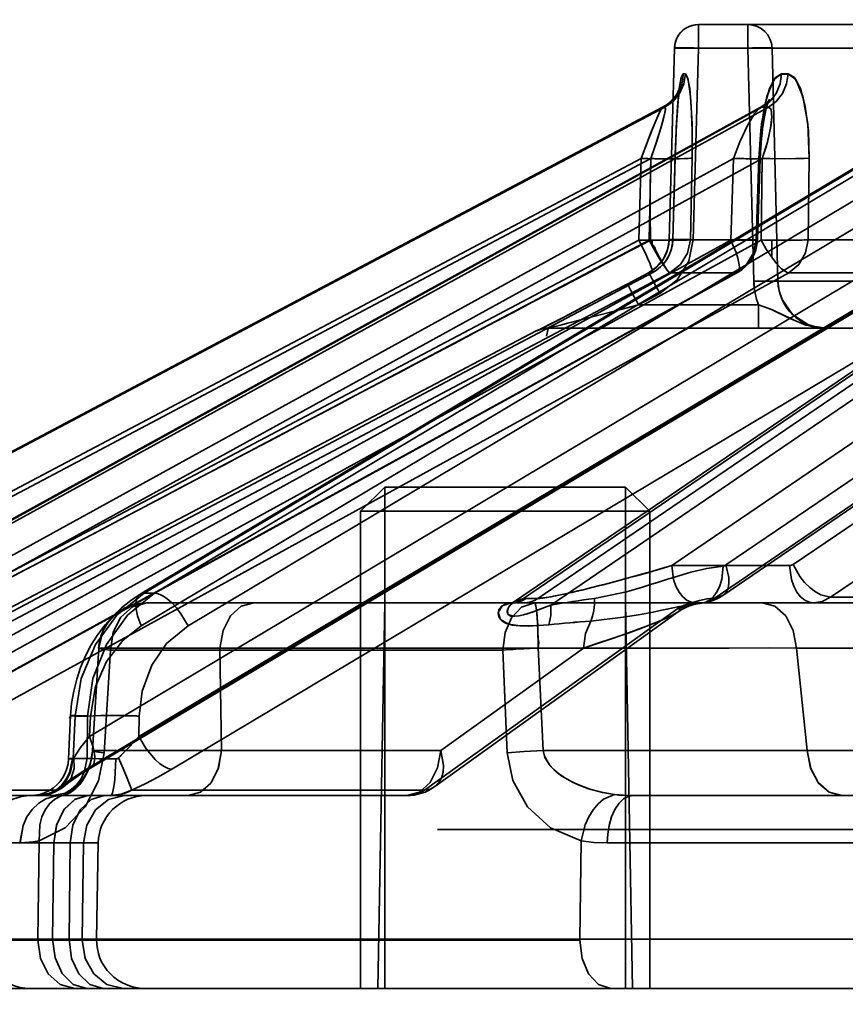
# Model space of a CAD drawing. Header units: millimetres. Extents: x -148444 to 51443, y -4810 to 453290.
# Tile 79 of 256: x 17136 to 17153, y 10617 to 10638. Entities that reach past the tile are written whole.
import ezdxf

# ---------------------------------------------------------------- set-up
doc = ezdxf.new("R2010")
doc.units = ezdxf.units.MM
doc.header["$XCLIPFRAME"] = 2
for name, color, linetype in [('AHU03-3-68634OBJ', 8, 'Continuous'), ('EC-MTR_250-0_7OBJ', 8, 'Continuous'), ('HEX_HEAD_SCR_M6X16OBJ', 8, 'Continuous')]:
    doc.layers.add(name, color=color, linetype=linetype)
picture_1 = doc.add_image_def('image1.bmp', size_in_pixel=(951, 911))

msp = doc.modelspace()

# ---------------------------------------------------------------- linework, layer by layer
at = {"layer": 'AHU03-3-68634OBJ', "color": 8, "linetype": 'Continuous', "lineweight": 35, "ltscale": 100}
msp.add_line((17338.242, 10617.827), (17070.242, 10617.827), dxfattribs=at)
at = {"layer": 'EC-MTR_250-0_7OBJ', "color": 8, "linetype": 'Continuous', "lineweight": 35, "ltscale": 100}
for p, q in [((17150.272, 10637.34), (17150.272, 10637.827)), ((17202.09, 10637.827), (17150.272, 10637.827)), ((17151.298, 10637.34), (17151.298, 10637.827)), ((17149.772, 10637.341), (17149.663, 10633.364)), ((17149.663, 10633.364), (17149.772, 10637.34)), ((17202.11, 10637.34), (17149.772, 10637.34)), ((17150.163, 10633.364), (17150.272, 10637.34)), ((17151.42, 10632.501), (17151.298, 10637.34)), ((17151.919, 10632.501), (17151.798, 10637.34)), ((17151.798, 10637.34), (17151.919, 10632.501)), ((17149.852, 10636.446), (17149.832, 10636.407)), ((17149.867, 10636.478), (17149.852, 10636.445)), ((17149.86, 10636.349), (17149.865, 10636.388)), ((17149.865, 10636.388), (17149.869, 10636.424)), ((17149.877, 10636.505), (17149.867, 10636.478)), ((17149.869, 10636.423), (17149.874, 10636.455)), ((17149.874, 10636.455), (17149.878, 10636.483)), ((17149.883, 10636.522), (17149.877, 10636.504)), ((17149.639, 10636.186), (17149.585, 10636.148)), ((17149.838, 10636.11), (17149.843, 10636.164)), ((17149.847, 10636.214), (17149.851, 10636.262)), ((17149.851, 10636.262), (17149.856, 10636.308)), ((17151.729, 10636.255), (17151.712, 10636.233)), ((17130.454, 10626.027), (17149.53, 10636.115)), ((17149.526, 10636.114), (17130.454, 10626.027)), ((17130.503, 10626.028), (17149.575, 10636.115)), ((17151.552, 10636.105), (17133.219, 10626.021)), ((17133.248, 10626.028), (17151.587, 10636.115)), ((17133.382, 10626.028), (17151.721, 10636.115)), ((17155.569, 10636.083), (17138.685, 10626.007)), ((17138.766, 10626.028), (17155.668, 10636.115)), ((17138.984, 10626.028), (17155.886, 10636.115)), ((17161.418, 10636.044), (17146.434, 10625.842)), ((17146.638, 10625.917), (17161.615, 10636.115)), ((17146.934, 10625.919), (17161.908, 10636.115)), ((17149.822, 10635.873), (17149.83, 10635.996)), ((17149.807, 10635.601), (17149.814, 10635.741)), ((17149.81, 10635.672), (17149.818, 10635.808)), ((17149.814, 10635.741), (17149.822, 10635.873)), ((17149.818, 10635.808), (17149.826, 10635.936)), ((17149.8, 10635.453), (17149.807, 10635.601)), ((17151.579, 10635.472), (17151.59, 10635.569)), ((17149.794, 10635.299), (17149.8, 10635.453)), ((17151.562, 10635.267), (17151.57, 10635.372)), ((17149.738, 10633.362), (17149.789, 10635.138)), ((17149.789, 10635.138), (17149.794, 10635.299)), ((17130.735, 10625.348), (17149.08, 10635.05)), ((17130.937, 10625.348), (17149.282, 10635.05)), ((17133.358, 10625.348), (17150.998, 10635.05)), ((17133.956, 10625.348), (17151.596, 10635.05)), ((17138.705, 10625.348), (17154.962, 10635.05)), ((17139.676, 10625.348), (17155.933, 10635.05)), ((17147.208, 10625.782), (17160.819, 10635.05)), ((17149.08, 10635.05), (17149.032, 10633.357)), ((17149.245, 10633.357), (17149.282, 10635.05)), ((17149.715, 10626.599), (17162.127, 10635.05)), ((17149.785, 10635.057), (17149.737, 10633.364)), ((17150.138, 10635.057), (17150.102, 10633.364)), ((17150.102, 10633.364), (17150.138, 10635.057)), ((17150.998, 10635.05), (17150.94, 10633.357)), ((17151.524, 10635.057), (17151.467, 10633.364)), ((17151.493, 10633.358), (17151.551, 10635.05)), ((17151.596, 10635.05), (17151.572, 10633.357)), ((17152.571, 10635.057), (17152.547, 10633.364)), ((17152.547, 10633.364), (17152.571, 10635.057)), ((17129.546, 10623.056), (17149.032, 10633.357)), ((17129.76, 10623.056), (17149.245, 10633.357)), ((17132.204, 10623.056), (17150.94, 10633.357)), ((17132.835, 10623.056), (17151.572, 10633.357)), ((17137.629, 10623.056), (17154.897, 10633.357)), ((17138.655, 10623.056), (17155.923, 10633.357)), ((17149.309, 10633.355), (17149.309, 10633.238)), ((17149.663, 10633.364), (17149.655, 10633.271)), ((17149.737, 10633.364), (17149.664, 10633.364)), ((17151.467, 10633.364), (17150.102, 10633.364)), ((17150.842, 10626.614), (17160.75, 10633.357)), ((17151.79, 10632.998), (17151.79, 10633.353)), ((17152.235, 10626.622), (17162.131, 10633.357)), ((17155.225, 10633.364), (17152.547, 10633.364)), ((17149.636, 10633.18), (17149.606, 10633.089)), ((17149.655, 10633.272), (17149.636, 10633.179)), ((17149.516, 10632.924), (17149.456, 10632.849)), ((17149.566, 10633.005), (17149.515, 10632.924)), ((17129.68, 10622.299), (17149.313, 10632.678)), ((17129.825, 10622.376), (17149.311, 10632.677)), ((17130.193, 10622.376), (17149.678, 10632.677)), ((17132.317, 10622.376), (17151.054, 10632.677)), ((17132.343, 10622.383), (17151.079, 10632.684)), ((17133.407, 10622.376), (17152.143, 10632.677)), ((17137.572, 10622.376), (17154.841, 10632.677)), ((17137.649, 10622.397), (17154.917, 10632.698)), ((17139.343, 10622.376), (17156.609, 10632.677)), ((17149.235, 10632.677), (17148.712, 10632.402)), ((17149.235, 10632.677), (17148.791, 10632.443)), ((17149.235, 10632.677), (17148.791, 10632.443)), ((17149.316, 10632.726), (17149.235, 10632.677)), ((17149.311, 10632.677), (17149.235, 10632.677)), ((17149.39, 10632.784), (17149.314, 10632.725)), ((17149.457, 10632.85), (17149.388, 10632.783)), ((17151.054, 10632.677), (17149.678, 10632.677)), ((17150.618, 10625.934), (17160.527, 10632.677)), ((17150.773, 10625.981), (17160.681, 10632.723)), ((17154.841, 10632.677), (17152.143, 10632.677)), ((17153.012, 10625.942), (17162.906, 10632.677)), ((17156.8, 10632.501), (17151.919, 10632.501)), ((17148.455, 10632.267), (17148.253, 10632.162)), ((17148.712, 10632.402), (17148.455, 10632.267)), ((17148.49, 10632.286), (17148.455, 10632.267)), ((17148.097, 10632.08), (17147.95, 10632.003)), ((17148.253, 10632.162), (17148.097, 10632.08)), ((17149.023, 10632.014), (17149.468, 10632.248)), ((17149.468, 10632.248), (17149.467, 10632.247)), ((17147.709, 10631.878), (17147.586, 10631.814)), ((17147.839, 10631.946), (17147.709, 10631.878)), ((17147.95, 10632.003), (17147.839, 10631.946)), ((17147.866, 10631.96), (17147.839, 10631.946)), ((17151.514, 10632.014), (17149.023, 10632.014)), ((17151.514, 10632.014), (17151.514, 10631.527)), ((17147.305, 10631.669), (17147.084, 10631.555)), ((17147.586, 10631.814), (17147.286, 10631.659)), ((17146.904, 10631.47), (17128.802, 10621.942)), ((17146.904, 10631.47), (17146.913, 10631.47)), ((17146.942, 10631.484), (17146.941, 10631.483)), ((17146.964, 10631.495), (17146.952, 10631.489)), ((17146.999, 10631.512), (17146.964, 10631.495)), ((17147.099, 10631.563), (17146.999, 10631.512)), ((17147.136, 10631.527), (17151.514, 10631.527)), ((17151.514, 10631.527), (17152.919, 10631.527)), ((17152.919, 10631.527), (17202.255, 10631.527)), ((17152.162, 10626.599), (17149.715, 10626.599)), ((17138.685, 10626.007), (17138.487, 10625.877)), ((17138.984, 10626.028), (17138.766, 10626.028)), ((17159.769, 10625.942), (17153.012, 10625.942)), ((17146.409, 10625.827), (17138.818, 10625.827)), ((17143.759, 10625.827), (17143.619, 10617.827)), ((17146.402, 10625.826), (17146.405, 10625.827)), ((17146.409, 10625.829), (17146.404, 10625.827)), ((17146.646, 10625.827), (17146.409, 10625.827)), ((17146.434, 10625.842), (17146.419, 10625.833)), ((17156.675, 10625.827), (17146.646, 10625.827)), ((17146.697, 10625.919), (17146.934, 10625.919)), ((17148.759, 10625.827), (17148.898, 10617.827)), ((17149.925, 10625.688), (17150.006, 10625.731)), ((17144.584, 10621.942), (17149.84, 10625.712)), ((17144.798, 10622.015), (17149.85, 10625.64)), ((17149.851, 10625.64), (17149.926, 10625.689)), ((17137.823, 10624.891), (17137.691, 10622.759)), ((17137.696, 10622.763), (17137.823, 10624.891)), ((17137.936, 10622.717), (17138.066, 10624.845)), ((17146.208, 10624.845), (17138.066, 10624.845)), ((17147.882, 10624.889), (17140.339, 10624.89)), ((17140.339, 10624.89), (17140.374, 10622.765)), ((17140.374, 10622.765), (17140.339, 10624.89)), ((17147.882, 10624.89), (17144.921, 10622.765)), ((17146.3, 10622.717), (17146.208, 10624.845)), ((17147.05, 10622.763), (17146.946, 10624.891)), ((17159.848, 10624.889), (17152.306, 10624.89)), ((17152.306, 10624.89), (17152.528, 10622.765)), ((17152.528, 10622.765), (17152.306, 10624.89)), ((17137.197, 10622.59), (17137.239, 10623.487)), ((17137.292, 10622.599), (17137.333, 10623.478)), ((17137.592, 10623.478), (17137.333, 10623.478)), ((17137.58, 10622.599), (17137.592, 10623.478)), ((17137.629, 10623.056), (17137.649, 10623.478)), ((17138.655, 10623.056), (17138.661, 10623.478)), ((17144.921, 10622.765), (17140.374, 10622.765)), ((17157.075, 10622.765), (17152.528, 10622.765)), ((17137.58, 10622.599), (17137.292, 10622.599)), ((17136.946, 10621.942), (17132.547, 10621.942)), ((17144.584, 10621.942), (17138.505, 10621.942)), ((17137.599, 10621.827), (17128.854, 10621.827)), ((17137.939, 10621.827), (17137.599, 10621.827)), ((17144.215, 10621.827), (17137.939, 10621.827)), ((17148.91, 10621.827), (17153.887, 10621.827)), ((17271.375, 10621.127), (17144.855, 10621.127)), ((17137.813, 10620.845), (17127.851, 10620.845)), ((17136.892, 10620.844), (17135.422, 10620.845)), ((17136.559, 10618.845), (17136.586, 10620.889)), ((17136.892, 10620.845), (17136.867, 10618.845)), ((17137.207, 10618.845), (17137.232, 10620.845)), ((17137.481, 10618.845), (17137.51, 10620.845)), ((17137.778, 10618.845), (17137.813, 10620.845)), ((17147.81, 10618.845), (17147.833, 10620.889)), ((17148.378, 10620.845), (17195.399, 10620.845)), ((17147.81, 10618.845), (17127.896, 10618.845)), ((17147.81, 10618.827), (17127.896, 10618.827)), ((17157.37, 10618.845), (17147.81, 10618.845)), ((17128.836, 10617.827), (17153.911, 10617.827))]:
    msp.add_line(p, q, dxfattribs=at)
at = {"layer": 'EC-MTR_250-0_7OBJ', "color": 8, "linetype": 'Continuous', "lineweight": 35, "ltscale": 100, "flags": 128}
for points in [[(17150.133, 10637.807), (17150.067, 10637.783), (17150.005, 10637.75), (17149.949, 10637.709), (17149.899, 10637.66), (17149.856, 10637.605), (17149.821, 10637.544), (17149.795, 10637.479), (17149.779, 10637.411), (17149.772, 10637.341)], [(17150.272, 10637.827), (17150.201, 10637.822), (17150.133, 10637.807)], [(17149.772, 10637.34), (17149.789, 10637.344), (17149.804, 10637.344), (17149.825, 10637.345), (17149.849, 10637.346), (17149.911, 10637.346), (17149.988, 10637.346), (17150.076, 10637.344), (17150.172, 10637.343), (17150.272, 10637.34)], [(17150.272, 10637.34), (17150.172, 10637.343), (17150.076, 10637.344), (17149.988, 10637.346), (17149.911, 10637.346), (17149.849, 10637.346), (17149.825, 10637.345), (17149.804, 10637.344), (17149.789, 10637.344), (17149.778, 10637.343)], [(17151.298, 10637.34), (17151.393, 10637.342), (17151.485, 10637.344), (17151.569, 10637.345), (17151.644, 10637.345), (17151.706, 10637.345), (17151.732, 10637.344), (17151.754, 10637.344), (17151.771, 10637.343), (17151.785, 10637.342), (17151.798, 10637.34)], [(17149.575, 10636.115), (17149.744, 10636.234), (17149.88, 10636.4), (17149.968, 10636.597), (17150, 10636.802)], [(17149.785, 10635.057), (17149.807, 10635.637), (17149.836, 10636.127), (17149.873, 10636.5), (17149.913, 10636.727), (17149.955, 10636.802)], [(17149.955, 10636.802), (17149.903, 10636.686), (17149.854, 10636.332), (17149.813, 10635.768), (17149.785, 10635.057)], [(17150, 10636.802), (17149.989, 10636.802), (17149.955, 10636.802)], [(17150, 10636.802), (17150.057, 10636.686), (17150.107, 10636.332), (17150.137, 10635.768), (17150.138, 10635.057)], [(17150.138, 10635.057), (17150.14, 10635.637), (17150.122, 10636.127), (17150.089, 10636.5), (17150.046, 10636.727), (17150, 10636.802)], [(17151.524, 10635.057), (17151.565, 10635.637), (17151.641, 10636.127), (17151.746, 10636.5), (17151.868, 10636.727), (17151.997, 10636.802)], [(17151.997, 10636.802), (17151.837, 10636.686), (17151.691, 10636.332), (17151.581, 10635.768), (17151.524, 10635.057)], [(17151.587, 10636.115), (17151.75, 10636.234), (17151.881, 10636.4), (17151.966, 10636.597), (17151.997, 10636.802)], [(17151.721, 10636.115), (17151.883, 10636.234), (17152.014, 10636.4), (17152.098, 10636.597), (17152.129, 10636.802)], [(17152.129, 10636.802), (17152.293, 10636.686), (17152.44, 10636.332), (17152.54, 10635.768), (17152.571, 10635.057)], [(17152.571, 10635.057), (17152.552, 10635.637), (17152.487, 10636.127), (17152.386, 10636.5), (17152.262, 10636.727), (17152.129, 10636.802)], [(17149.832, 10636.407), (17149.805, 10636.363), (17149.772, 10636.318), (17149.733, 10636.272), (17149.688, 10636.228), (17149.639, 10636.186), (17149.585, 10636.148), (17149.526, 10636.114)], [(17149.856, 10636.307), (17149.86, 10636.35), (17149.865, 10636.388)], [(17149.878, 10636.482), (17149.881, 10636.505), (17149.884, 10636.522), (17149.887, 10636.533), (17149.883, 10636.522)], [(17149.843, 10636.163), (17149.847, 10636.215), (17149.851, 10636.262)], [(17151.652, 10636.173), (17151.607, 10636.139), (17151.552, 10636.104)], [(17151.67, 10636.048), (17151.685, 10636.106), (17151.699, 10636.157), (17151.712, 10636.2), (17151.724, 10636.234), (17151.734, 10636.257), (17151.74, 10636.272), (17151.729, 10636.255), (17151.712, 10636.233), (17151.686, 10636.205), (17151.652, 10636.173), (17151.607, 10636.139)], [(17149.526, 10636.114), (17149.466, 10636.016), (17149.364, 10635.784), (17149.231, 10635.449), (17149.08, 10635.05)], [(17149.526, 10636.114), (17149.488, 10636.058), (17149.455, 10635.993), (17149.369, 10635.796), (17149.292, 10635.605), (17149.19, 10635.343), (17149.08, 10635.05)], [(17149.282, 10635.05), (17149.375, 10635.314), (17149.451, 10635.546), (17149.512, 10635.747), (17149.554, 10635.908), (17149.577, 10636.019), (17149.585, 10636.079), (17149.575, 10636.115)], [(17149.282, 10635.05), (17149.4, 10635.385), (17149.492, 10635.679), (17149.555, 10635.913), (17149.583, 10636.063), (17149.575, 10636.115)], [(17149.53, 10636.115), (17149.541, 10636.115), (17149.575, 10636.115)], [(17149.53, 10636.115), (17149.541, 10636.115), (17149.576, 10636.115)], [(17149.826, 10635.936), (17149.834, 10636.054), (17149.838, 10636.11)], [(17149.83, 10635.997), (17149.834, 10636.055), (17149.838, 10636.111)], [(17150.998, 10635.05), (17151.131, 10635.391), (17151.289, 10635.734), (17151.442, 10635.992), (17151.552, 10636.105)], [(17151.552, 10636.105), (17151.562, 10636.109), (17151.587, 10636.115)], [(17151.552, 10636.104), (17151.565, 10636.11), (17151.576, 10636.114), (17151.587, 10636.115)], [(17151.596, 10635.05), (17151.68, 10635.314), (17151.739, 10635.546), (17151.777, 10635.747), (17151.793, 10635.908), (17151.788, 10636.019), (17151.771, 10636.079), (17151.721, 10636.115)], [(17151.596, 10635.05), (17151.7, 10635.385), (17151.766, 10635.679), (17151.793, 10635.913), (17151.777, 10636.063), (17151.721, 10636.115)], [(17151.601, 10635.662), (17151.614, 10635.75), (17151.627, 10635.833), (17151.641, 10635.911), (17151.655, 10635.982), (17151.67, 10636.048), (17151.685, 10636.106)], [(17151.59, 10635.569), (17151.601, 10635.663), (17151.614, 10635.751)], [(17151.57, 10635.372), (17151.579, 10635.473), (17151.59, 10635.57)], [(17151.551, 10635.05), (17151.556, 10635.16), (17151.562, 10635.268)], [(17151.551, 10635.05), (17151.556, 10635.16), (17151.562, 10635.267)], [(17149.08, 10635.05), (17149.219, 10635.047), (17149.357, 10635.044), (17149.488, 10635.043), (17149.547, 10635.043), (17149.601, 10635.044), (17149.649, 10635.044), (17149.69, 10635.045), (17149.724, 10635.047), (17149.75, 10635.048), (17149.769, 10635.05), (17149.781, 10635.052), (17149.789, 10635.069), (17149.785, 10635.057), (17149.784, 10635.071)], [(17149.08, 10635.05), (17149.219, 10635.047), (17149.357, 10635.044), (17149.488, 10635.043), (17149.547, 10635.043), (17149.601, 10635.044), (17149.649, 10635.044), (17149.69, 10635.045), (17149.724, 10635.047), (17149.75, 10635.048), (17149.769, 10635.05), (17149.781, 10635.052), (17149.789, 10635.069), (17149.785, 10635.057), (17149.784, 10635.071)], [(17149.282, 10635.05), (17149.271, 10634.476), (17149.267, 10633.912), (17149.277, 10633.356)], [(17149.345, 10635.048), (17149.621, 10635.044), (17149.755, 10635.043), (17149.876, 10635.044), (17149.978, 10635.046), (17150.056, 10635.049), (17150.11, 10635.052), (17150.138, 10635.057)], [(17150.998, 10635.05), (17151.128, 10635.047), (17151.253, 10635.044), (17151.311, 10635.044), (17151.364, 10635.043), (17151.412, 10635.043), (17151.454, 10635.044), (17151.488, 10635.044), (17151.515, 10635.045), (17151.535, 10635.047), (17151.547, 10635.049), (17151.524, 10635.057)], [(17150.998, 10635.05), (17151.105, 10635.047), (17151.209, 10635.045), (17151.306, 10635.044), (17151.391, 10635.043), (17151.428, 10635.044), (17151.46, 10635.044), (17151.488, 10635.044), (17151.511, 10635.045), (17151.529, 10635.046), (17151.541, 10635.047), (17151.551, 10635.05)], [(17151.551, 10635.05), (17151.535, 10635.055), (17151.524, 10635.057)], [(17151.814, 10635.045), (17152.06, 10635.043), (17152.288, 10635.045), (17152.464, 10635.05), (17152.571, 10635.057)], [(17149.032, 10633.357), (17149.316, 10633.352), (17149.546, 10633.351), (17149.696, 10633.355), (17149.737, 10633.364)], [(17149.032, 10633.357), (17149.219, 10633.353), (17149.407, 10633.351), (17149.576, 10633.351), (17149.7, 10633.356), (17149.737, 10633.364)], [(17149.311, 10632.677), (17149.317, 10632.686), (17149.316, 10632.708), (17149.311, 10632.731), (17149.303, 10632.76), (17149.291, 10632.794), (17149.276, 10632.834), (17149.259, 10632.878), (17149.215, 10632.981), (17149.161, 10633.097), (17149.032, 10633.357)], [(17149.235, 10632.677), (17149.408, 10632.8), (17149.542, 10632.963), (17149.629, 10633.154), (17149.664, 10633.364)], [(17150.102, 10633.364), (17150.075, 10633.36), (17150.035, 10633.357), (17149.988, 10633.355), (17149.936, 10633.353), (17149.882, 10633.352), (17149.829, 10633.351), (17149.776, 10633.351), (17149.726, 10633.351), (17149.678, 10633.351), (17149.633, 10633.351), (17149.59, 10633.351), (17149.552, 10633.352), (17149.516, 10633.352), (17149.483, 10633.352), (17149.453, 10633.353), (17149.424, 10633.353), (17149.395, 10633.354), (17149.364, 10633.354), (17149.334, 10633.355), (17149.304, 10633.356), (17149.277, 10633.356)], [(17149.277, 10633.356), (17149.283, 10633.303), (17149.323, 10633.253), (17149.365, 10633.2), (17149.389, 10633.133), (17149.425, 10633.065), (17149.463, 10632.994), (17149.502, 10632.923), (17149.543, 10632.854), (17149.584, 10632.789), (17149.623, 10632.733), (17149.656, 10632.693), (17149.678, 10632.677)], [(17149.468, 10632.248), (17149.829, 10632.529), (17150.07, 10632.915), (17150.163, 10633.365)], [(17150.163, 10633.364), (17150.071, 10633.366), (17149.976, 10633.368), (17149.884, 10633.369), (17149.803, 10633.37), (17149.769, 10633.37), (17149.739, 10633.369), (17149.714, 10633.369), (17149.693, 10633.368), (17149.679, 10633.367), (17149.664, 10633.364)], [(17150.102, 10633.364), (17150.043, 10633.083), (17149.897, 10632.848), (17149.678, 10632.677)], [(17151.467, 10633.364), (17151.487, 10633.355), (17151.395, 10633.351), (17151.203, 10633.352), (17150.94, 10633.357)], [(17151.054, 10632.677), (17151.074, 10632.681), (17151.09, 10632.692), (17151.112, 10632.731), (17151.118, 10632.76), (17151.119, 10632.794), (17151.111, 10632.878), (17151.088, 10632.981), (17151.051, 10633.097), (17151.001, 10633.224), (17150.94, 10633.357)], [(17151.467, 10633.364), (17151.412, 10633.088), (17151.268, 10632.85), (17151.054, 10632.677)], [(17151.572, 10633.357), (17151.677, 10633.17), (17151.79, 10632.998)], [(17152.547, 10633.364), (17152.508, 10633.361), (17152.463, 10633.358), (17152.416, 10633.356), (17152.367, 10633.355), (17152.318, 10633.353), (17152.271, 10633.352), (17152.225, 10633.352), (17152.181, 10633.351), (17152.14, 10633.351), (17152.102, 10633.351), (17152.065, 10633.351), (17152.032, 10633.351), (17152.003, 10633.351), (17151.974, 10633.351), (17151.944, 10633.351), (17151.912, 10633.351), (17151.878, 10633.352), (17151.846, 10633.352), (17151.818, 10633.352), (17151.79, 10633.353)], [(17152.547, 10633.364), (17152.493, 10633.088), (17152.353, 10632.85), (17152.143, 10632.677)], [(17149.309, 10633.238), (17149.372, 10633.124), (17149.434, 10633.018), (17149.492, 10632.922), (17149.545, 10632.838), (17149.591, 10632.771), (17149.63, 10632.72), (17149.645, 10632.702), (17149.659, 10632.689), (17149.67, 10632.68)], [(17149.606, 10633.091), (17149.565, 10633.004), (17149.516, 10632.924)], [(17152.143, 10632.677), (17152.111, 10632.684), (17152.075, 10632.701), (17151.99, 10632.765), (17151.893, 10632.866), (17151.79, 10632.998)], [(17149.468, 10632.247), (17149.425, 10632.328), (17149.382, 10632.409), (17149.341, 10632.487), (17149.304, 10632.556), (17149.273, 10632.611), (17149.261, 10632.633), (17149.252, 10632.65), (17149.244, 10632.663), (17149.239, 10632.671), (17149.238, 10632.686)], [(17151.919, 10632.501), (17151.907, 10632.503), (17151.893, 10632.504), (17151.876, 10632.505), (17151.854, 10632.505), (17151.829, 10632.506), (17151.767, 10632.506), (17151.692, 10632.506), (17151.607, 10632.505), (17151.515, 10632.503), (17151.42, 10632.501)], [(17152.919, 10631.527), (17152.723, 10631.547), (17152.539, 10631.604), (17152.224, 10631.813), (17152.006, 10632.123), (17151.944, 10632.305), (17151.919, 10632.501)], [(17146.913, 10631.47), (17146.928, 10631.476), (17146.938, 10631.481), (17146.951, 10631.488), (17146.966, 10631.495), (17147.002, 10631.513), (17147.022, 10631.524), (17147.045, 10631.535), (17147.093, 10631.56), (17147.145, 10631.587), (17147.201, 10631.615), (17147.317, 10631.675), (17147.439, 10631.738), (17147.567, 10631.804), (17147.698, 10631.872), (17147.967, 10632.012), (17148.24, 10632.155), (17148.791, 10632.443)], [(17148.791, 10632.443), (17148.378, 10632.227), (17148.019, 10632.039), (17147.706, 10631.876), (17147.395, 10631.715), (17147.157, 10631.593), (17146.979, 10631.502), (17146.913, 10631.47)], [(17148.791, 10632.443), (17148.8, 10632.429), (17148.807, 10632.416), (17148.817, 10632.399), (17148.829, 10632.377), (17148.859, 10632.322), (17148.896, 10632.253), (17148.938, 10632.175), (17148.981, 10632.094), (17149.023, 10632.014)], [(17149.023, 10632.014), (17148.471, 10631.869), (17147.932, 10631.729), (17147.672, 10631.661), (17147.549, 10631.63), (17147.433, 10631.6), (17147.378, 10631.586), (17147.326, 10631.572), (17147.278, 10631.56), (17147.235, 10631.549), (17147.199, 10631.54), (17147.171, 10631.533), (17147.161, 10631.531), (17147.152, 10631.524), (17147.116, 10631.363)], [(17152.919, 10631.527), (17152.502, 10631.592), (17152.142, 10631.741), (17151.785, 10631.916), (17151.514, 10632.014)], [(17152.919, 10631.527), (17152.624, 10631.561), (17152.334, 10631.656), (17152.074, 10631.778), (17151.808, 10631.906), (17151.514, 10632.014)], [(17146.952, 10631.489), (17146.942, 10631.484)], [(17146.947, 10631.486), (17146.964, 10631.493), (17146.977, 10631.498), (17146.991, 10631.503), (17147.008, 10631.508), (17147.025, 10631.512), (17147.043, 10631.516), (17147.062, 10631.52), (17147.082, 10631.523), (17147.102, 10631.525), (17147.123, 10631.527), (17147.145, 10631.527)], [(17147.103, 10631.525), (17147.124, 10631.527), (17147.145, 10631.527)], [(17149.715, 10626.599), (17149.455, 10626.523), (17149.212, 10626.452), (17148.985, 10626.388), (17148.773, 10626.33), (17148.575, 10626.276), (17148.39, 10626.228), (17148.218, 10626.184), (17148.057, 10626.144), (17147.908, 10626.107), (17147.768, 10626.074), (17147.639, 10626.043), (17147.519, 10626.015), (17147.407, 10625.991), (17147.304, 10625.97), (17147.208, 10625.952), (17147.121, 10625.937), (17147.043, 10625.927), (17146.981, 10625.921), (17146.934, 10625.919)], [(17149.715, 10626.599), (17149.449, 10626.521), (17149.192, 10626.448), (17148.946, 10626.379), (17148.715, 10626.316), (17148.499, 10626.258), (17148.292, 10626.204), (17148.053, 10626.143), (17147.852, 10626.093), (17147.692, 10626.056), (17147.568, 10626.028), (17147.475, 10626.007), (17147.332, 10625.978), (17147.168, 10625.947), (17147.044, 10625.928), (17146.934, 10625.919)], [(17148.11, 10625.919), (17148.779, 10626.059), (17149.112, 10626.154), (17149.278, 10626.205), (17149.444, 10626.256), (17149.61, 10626.309), (17149.776, 10626.362), (17150.109, 10626.461), (17150.444, 10626.541), (17150.78, 10626.59)], [(17150.78, 10626.59), (17150.444, 10626.541), (17150.109, 10626.461), (17149.776, 10626.362), (17149.61, 10626.309), (17149.444, 10626.257), (17149.278, 10626.205), (17149.112, 10626.154), (17148.779, 10626.059), (17148.11, 10625.919)], [(17149.715, 10626.599), (17149.755, 10626.311), (17149.803, 10626.173), (17149.868, 10626.05), (17149.947, 10625.95), (17150.035, 10625.879), (17150.124, 10625.84), (17150.211, 10625.827)], [(17150.211, 10625.827), (17150.124, 10625.839), (17150.035, 10625.879), (17149.947, 10625.95), (17149.868, 10626.049), (17149.803, 10626.172), (17149.755, 10626.311), (17149.715, 10626.599)], [(17150.78, 10626.591), (17150.755, 10626.316), (17150.717, 10626.183), (17150.661, 10626.063), (17150.59, 10625.964), (17150.509, 10625.89), (17150.423, 10625.844), (17150.335, 10625.823)], [(17150.618, 10625.934), (17150.707, 10625.949), (17150.783, 10625.988), (17150.843, 10626.051), (17150.884, 10626.135), (17150.904, 10626.237), (17150.904, 10626.354), (17150.842, 10626.614)], [(17150.842, 10626.614), (17150.822, 10626.603), (17150.801, 10626.595), (17150.78, 10626.591)], [(17152.162, 10626.599), (17152.181, 10626.601), (17152.235, 10626.622)], [(17152.162, 10626.599), (17152.202, 10626.312), (17152.249, 10626.174), (17152.313, 10626.052), (17152.391, 10625.952), (17152.479, 10625.881), (17152.569, 10625.84), (17152.658, 10625.827)], [(17153.012, 10625.942), (17152.81, 10625.992), (17152.697, 10626.055), (17152.583, 10626.143), (17152.474, 10626.25), (17152.377, 10626.371), (17152.235, 10626.622)], [(17138.766, 10626.028), (17138.198, 10625.57), (17137.755, 10624.966), (17137.459, 10624.256), (17137.333, 10623.478)], [(17137.592, 10623.478), (17137.701, 10624.256), (17137.984, 10624.966), (17138.418, 10625.57), (17138.984, 10626.028)], [(17138.685, 10626.007), (17138.644, 10625.971), (17138.615, 10625.917), (17138.598, 10625.845), (17138.595, 10625.759), (17138.606, 10625.662), (17138.629, 10625.558), (17138.705, 10625.348)], [(17138.766, 10626.028), (17138.723, 10626.023), (17138.685, 10626.007)], [(17139.676, 10625.348), (17139.528, 10625.601), (17139.436, 10625.722), (17139.337, 10625.83), (17139.237, 10625.918), (17139.142, 10625.98), (17139.056, 10626.016), (17138.984, 10626.028)], [(17149.84, 10625.712), (17149.963, 10625.771), (17150.128, 10625.831), (17150.294, 10625.878), (17150.45, 10625.911), (17150.618, 10625.934)], [(17150.618, 10625.934), (17150.528, 10625.879), (17150.433, 10625.841), (17150.335, 10625.823)], [(17150.342, 10625.823), (17150.418, 10625.834), (17150.493, 10625.851), (17150.567, 10625.875), (17150.638, 10625.904), (17150.707, 10625.94), (17150.773, 10625.981)], [(17153.012, 10625.942), (17152.84, 10625.856), (17152.658, 10625.827)], [(17138.487, 10625.877), (17138.299, 10625.727), (17138.12, 10625.558), (17137.955, 10625.372), (17137.803, 10625.17), (17137.667, 10624.954), (17137.548, 10624.726), (17137.448, 10624.489), (17137.366, 10624.244), (17137.304, 10623.994)], [(17138.818, 10625.827), (17138.465, 10625.762), (17138.292, 10625.676), (17138.135, 10625.556), (17138.006, 10625.407), (17137.909, 10625.238), (17137.823, 10624.891)], [(17138.818, 10625.827), (17138.465, 10625.762), (17138.292, 10625.676), (17138.135, 10625.556), (17138.006, 10625.406), (17137.909, 10625.238), (17137.823, 10624.891)], [(17138.066, 10624.845), (17138.126, 10625.217), (17138.283, 10625.53), (17138.525, 10625.748), (17138.818, 10625.827)], [(17140.339, 10624.89), (17140.405, 10625.254), (17140.56, 10625.556), (17140.781, 10625.757), (17141.041, 10625.827)], [(17140.339, 10624.89), (17140.405, 10625.253), (17140.56, 10625.556), (17140.782, 10625.757), (17141.041, 10625.827)], [(17147.164, 10625.373), (17146.942, 10625.354), (17146.743, 10625.345), (17146.566, 10625.347), (17146.413, 10625.364), (17146.288, 10625.398), (17146.194, 10625.449), (17146.135, 10625.519), (17146.113, 10625.599), (17146.13, 10625.682), (17146.184, 10625.754), (17146.269, 10625.804), (17146.378, 10625.826)], [(17146.378, 10625.826), (17146.196, 10625.763), (17146.115, 10625.629), (17146.161, 10625.479), (17146.327, 10625.382), (17146.567, 10625.347), (17146.832, 10625.348), (17147.164, 10625.373)], [(17146.208, 10624.845), (17146.259, 10625.21), (17146.39, 10625.517), (17146.596, 10625.738), (17146.868, 10625.827)], [(17146.638, 10625.917), (17146.455, 10625.855), (17146.364, 10625.781), (17146.326, 10625.731), (17146.299, 10625.639), (17146.319, 10625.586), (17146.379, 10625.554), (17146.457, 10625.549), (17146.544, 10625.559), (17146.64, 10625.581), (17146.709, 10625.6), (17146.846, 10625.644), (17146.953, 10625.683), (17147.075, 10625.729), (17147.208, 10625.782)], [(17146.638, 10625.917), (17146.433, 10625.841), (17146.345, 10625.759), (17146.301, 10625.663), (17146.319, 10625.586), (17146.428, 10625.548), (17146.549, 10625.56), (17146.692, 10625.595), (17146.851, 10625.646), (17147.021, 10625.708), (17147.208, 10625.782)], [(17146.638, 10625.917), (17146.512, 10625.849), (17146.378, 10625.826)], [(17146.378, 10625.826), (17146.511, 10625.849), (17146.638, 10625.917)], [(17146.409, 10625.827), (17146.389, 10625.827), (17146.378, 10625.826)], [(17146.419, 10625.833), (17146.408, 10625.828)], [(17146.409, 10625.827), (17146.509, 10625.837), (17146.605, 10625.868), (17146.697, 10625.919)], [(17146.638, 10625.917), (17146.658, 10625.918), (17146.678, 10625.919), (17146.697, 10625.919)], [(17146.646, 10625.827), (17146.719, 10625.833), (17146.794, 10625.85), (17146.866, 10625.879), (17146.934, 10625.919)], [(17146.934, 10625.919), (17146.866, 10625.879), (17146.793, 10625.85), (17146.719, 10625.833), (17146.646, 10625.827)], [(17146.946, 10624.891), (17146.956, 10624.999), (17146.936, 10625.12), (17146.938, 10625.242), (17146.934, 10625.369), (17146.926, 10625.496), (17146.916, 10625.617), (17146.903, 10625.722), (17146.887, 10625.798), (17146.868, 10625.827)], [(17146.868, 10625.827), (17146.881, 10625.812), (17146.895, 10625.762), (17146.909, 10625.676), (17146.921, 10625.556), (17146.932, 10625.407), (17146.939, 10625.238), (17146.944, 10625.064), (17146.946, 10624.891)], [(17147.164, 10625.373), (17147.205, 10625.568), (17147.208, 10625.782)], [(17147.208, 10625.782), (17147.205, 10625.567), (17147.164, 10625.373)], [(17148.034, 10625.449), (17148.072, 10625.554), (17148.097, 10625.67), (17148.11, 10625.794), (17148.11, 10625.919)], [(17150.336, 10625.823), (17150.121, 10625.795), (17149.88, 10625.751), (17149.615, 10625.696), (17149.474, 10625.667), (17149.329, 10625.637), (17149.179, 10625.609), (17149.026, 10625.58), (17148.708, 10625.527), (17148.034, 10625.45)], [(17149.84, 10625.712), (17149.879, 10625.717), (17149.921, 10625.727), (17149.967, 10625.74), (17150.017, 10625.754), (17150.069, 10625.768), (17150.122, 10625.782), (17150.176, 10625.795), (17150.23, 10625.806), (17150.284, 10625.816), (17150.335, 10625.823)], [(17150.335, 10625.823), (17150.216, 10625.803), (17150.084, 10625.77), (17149.954, 10625.733), (17149.84, 10625.712)], [(17150.003, 10625.73), (17150.089, 10625.766), (17150.175, 10625.793), (17150.262, 10625.812)], [(17150.085, 10625.764), (17150.169, 10625.792), (17150.253, 10625.811)], [(17150.265, 10625.813), (17150.29, 10625.817), (17150.316, 10625.82), (17150.342, 10625.823)], [(17151.596, 10625.827), (17151.858, 10625.757), (17152.083, 10625.556), (17152.239, 10625.253), (17152.306, 10624.89)], [(17147.882, 10624.889), (17148.122, 10624.968), (17148.523, 10625.101), (17148.829, 10625.208), (17149.051, 10625.289), (17149.25, 10625.365), (17149.44, 10625.44), (17149.581, 10625.5), (17149.698, 10625.554), (17149.804, 10625.61), (17149.871, 10625.655), (17149.894, 10625.693), (17149.84, 10625.712)], [(17149.84, 10625.712), (17149.894, 10625.692), (17149.869, 10625.654), (17149.801, 10625.608), (17149.69, 10625.551), (17149.573, 10625.497), (17149.429, 10625.436), (17149.236, 10625.359), (17149.04, 10625.285), (17148.815, 10625.203), (17148.505, 10625.095), (17148.115, 10624.966), (17147.882, 10624.889)], [(17137.649, 10623.478), (17137.755, 10624.093), (17137.981, 10624.608), (17138.322, 10625.049), (17138.705, 10625.348)], [(17139.676, 10625.348), (17139.231, 10624.982), (17138.922, 10624.533), (17138.725, 10623.997), (17138.661, 10623.478)], [(17148.034, 10625.449), (17147.928, 10625.19), (17147.882, 10624.889)], [(17137.823, 10624.891), (17137.834, 10624.879), (17137.87, 10624.871), (17137.906, 10624.865), (17137.951, 10624.858), (17138.005, 10624.852), (17138.066, 10624.845)], [(17137.823, 10624.891), (17137.834, 10624.879), (17137.87, 10624.871), (17137.906, 10624.865), (17137.951, 10624.858), (17138.005, 10624.852), (17138.066, 10624.845)], [(17140.339, 10624.89), (17139.883, 10624.89), (17139.37, 10624.89), (17138.837, 10624.89), (17138.599, 10624.89), (17138.351, 10624.89), (17138.084, 10624.89), (17137.896, 10624.89), (17137.823, 10624.891)], [(17146.946, 10624.891), (17146.911, 10624.889), (17146.88, 10624.888), (17146.846, 10624.887), (17146.809, 10624.885), (17146.769, 10624.883), (17146.73, 10624.881), (17146.688, 10624.879), (17146.643, 10624.876), (17146.592, 10624.873), (17146.537, 10624.87), (17146.479, 10624.866), (17146.416, 10624.862), (17146.35, 10624.857), (17146.28, 10624.851), (17146.208, 10624.845)], [(17146.946, 10624.891), (17147.685, 10624.89), (17148.724, 10624.89), (17149.565, 10624.89), (17150.08, 10624.89), (17150.907, 10624.89), (17151.742, 10624.891), (17152.306, 10624.89)], [(17137.304, 10623.994), (17137.261, 10623.741), (17137.239, 10623.487)], [(17137.649, 10623.478), (17137.567, 10623.481), (17137.49, 10623.484), (17137.419, 10623.486), (17137.357, 10623.488), (17137.33, 10623.488), (17137.307, 10623.489), (17137.286, 10623.489), (17137.269, 10623.489), (17137.256, 10623.489), (17137.244, 10623.488), (17137.217, 10623.428)], [(17137.239, 10623.487), (17137.254, 10623.485), (17137.265, 10623.483), (17137.279, 10623.482), (17137.295, 10623.481), (17137.333, 10623.478)], [(17137.592, 10623.478), (17137.709, 10623.484), (17137.874, 10623.488), (17138.078, 10623.489), (17138.298, 10623.487)], [(17137.305, 10622.612), (17137.448, 10622.825), (17137.629, 10623.056)], [(17137.629, 10623.056), (17137.448, 10622.825), (17137.305, 10622.612)], [(17137.649, 10622.397), (17137.69, 10622.433), (17137.719, 10622.487), (17137.735, 10622.555), (17137.739, 10622.637), (17137.73, 10622.731), (17137.708, 10622.834), (17137.629, 10623.056)], [(17138.655, 10623.056), (17138.478, 10622.854), (17138.285, 10622.661)], [(17138.285, 10622.661), (17138.478, 10622.854), (17138.655, 10623.056)], [(17138.655, 10623.056), (17138.808, 10622.796), (17138.992, 10622.577), (17139.086, 10622.493), (17139.179, 10622.43), (17139.265, 10622.391), (17139.343, 10622.376)], [(17137.936, 10622.717), (17137.819, 10622.132), (17137.542, 10621.593), (17137.125, 10621.158), (17136.586, 10620.889)], [(17137.683, 10622.675), (17137.67, 10622.591), (17137.651, 10622.509), (17137.627, 10622.431), (17137.599, 10622.357), (17137.567, 10622.288), (17137.532, 10622.224), (17137.494, 10622.165), (17137.454, 10622.111), (17137.413, 10622.061), (17137.37, 10622.015), (17137.326, 10621.975), (17137.281, 10621.939), (17137.238, 10621.908), (17137.195, 10621.882), (17137.156, 10621.861), (17137.121, 10621.846), (17137.093, 10621.837)], [(17137.691, 10622.759), (17137.683, 10622.67), (17137.668, 10622.582), (17137.648, 10622.497), (17137.622, 10622.416), (17137.592, 10622.341), (17137.558, 10622.271), (17137.522, 10622.207), (17137.483, 10622.149), (17137.442, 10622.096), (17137.4, 10622.047), (17137.358, 10622.004), (17137.314, 10621.965), (17137.271, 10621.931), (17137.229, 10621.902), (17137.189, 10621.878), (17137.152, 10621.859), (17137.119, 10621.846)], [(17137.15, 10621.849), (17137.238, 10621.891), (17137.351, 10621.977), (17137.428, 10622.059), (17137.484, 10622.133), (17137.545, 10622.233), (17137.594, 10622.334), (17137.637, 10622.448), (17137.679, 10622.621), (17137.696, 10622.763)], [(17137.691, 10622.76), (17137.707, 10622.751), (17137.727, 10622.746), (17137.754, 10622.741), (17137.789, 10622.735), (17137.831, 10622.729), (17137.936, 10622.717)], [(17140.374, 10622.762), (17139.337, 10622.764), (17138.498, 10622.765), (17137.976, 10622.765), (17137.696, 10622.763)], [(17137.696, 10622.763), (17137.775, 10622.763), (17137.901, 10622.764), (17138.071, 10622.765), (17138.287, 10622.765), (17138.535, 10622.765), (17138.702, 10622.765), (17139.07, 10622.765), (17139.569, 10622.764), (17139.99, 10622.763), (17140.374, 10622.762)], [(17137.696, 10622.763), (17137.713, 10622.749), (17137.739, 10622.744), (17137.775, 10622.737), (17137.821, 10622.731), (17137.875, 10622.724), (17137.936, 10622.717)], [(17139.679, 10621.827), (17139.933, 10621.896), (17140.148, 10622.087), (17140.305, 10622.388), (17140.374, 10622.765)], [(17140.374, 10622.765), (17140.309, 10622.4), (17140.155, 10622.097), (17139.935, 10621.897), (17139.679, 10621.827)], [(17144.921, 10622.765), (17144.856, 10622.402), (17144.701, 10622.099), (17144.478, 10621.898), (17144.216, 10621.827)], [(17144.216, 10621.827), (17144.478, 10621.898), (17144.701, 10622.099), (17144.855, 10622.402), (17144.921, 10622.765)], [(17144.584, 10621.942), (17144.699, 10621.964), (17144.798, 10622.014), (17144.877, 10622.091), (17144.935, 10622.192), (17144.969, 10622.315), (17144.978, 10622.454), (17144.921, 10622.765)], [(17144.921, 10622.765), (17144.978, 10622.454), (17144.969, 10622.315), (17144.935, 10622.192), (17144.877, 10622.091), (17144.798, 10622.014), (17144.699, 10621.964), (17144.584, 10621.942)], [(17147.05, 10622.763), (17146.65, 10622.744), (17146.3, 10622.717)], [(17147.833, 10620.889), (17147.2, 10621.158), (17146.721, 10621.597), (17146.417, 10622.138), (17146.3, 10622.717)], [(17152.529, 10622.762), (17152.143, 10622.763), (17151.654, 10622.764), (17150.955, 10622.765), (17150.329, 10622.765), (17150.026, 10622.765), (17149.472, 10622.766), (17148.882, 10622.766), (17148.279, 10622.765), (17147.668, 10622.764), (17147.05, 10622.763)], [(17147.05, 10622.763), (17147.076, 10622.646), (17147.176, 10622.469), (17147.268, 10622.368), (17147.375, 10622.277), (17147.51, 10622.187), (17147.67, 10622.099), (17147.833, 10622.027), (17148.035, 10621.956), (17148.293, 10621.889), (17148.525, 10621.849)], [(17148.525, 10621.849), (17148.282, 10621.891), (17147.97, 10621.977), (17147.758, 10622.059), (17147.605, 10622.133), (17147.438, 10622.233), (17147.306, 10622.334), (17147.193, 10622.448), (17147.085, 10622.621), (17147.05, 10622.763)], [(17153.245, 10621.827), (17152.984, 10621.896), (17152.762, 10622.087), (17152.6, 10622.388), (17152.528, 10622.765)], [(17152.528, 10622.765), (17152.596, 10622.4), (17152.754, 10622.097), (17152.981, 10621.897), (17153.245, 10621.827)], [(17137.198, 10622.59), (17137.187, 10622.488), (17137.163, 10622.389), (17137.127, 10622.295), (17137.079, 10622.205), (17137.02, 10622.123), (17136.951, 10622.048), (17136.874, 10621.983), (17136.788, 10621.928), (17136.697, 10621.884), (17136.6, 10621.853), (17136.5, 10621.833), (17136.4, 10621.827)], [(17136.559, 10621.827), (17136.817, 10621.88), (17136.943, 10621.95), (17137.056, 10622.048), (17137.149, 10622.169), (17137.218, 10622.305), (17137.278, 10622.589)], [(17136.587, 10621.827), (17136.842, 10621.881), (17136.966, 10621.952), (17137.077, 10622.052), (17137.169, 10622.174), (17137.236, 10622.312), (17137.292, 10622.599)], [(17137.58, 10622.599), (17137.523, 10622.312), (17137.456, 10622.174), (17137.365, 10622.052), (17137.253, 10621.952), (17137.129, 10621.881), (17136.874, 10621.827)], [(17136.946, 10621.942), (17137.119, 10622.03), (17137.25, 10622.187), (17137.313, 10622.392), (17137.305, 10622.612)], [(17137.198, 10622.59), (17137.211, 10622.592), (17137.222, 10622.593), (17137.235, 10622.595), (17137.251, 10622.596), (17137.292, 10622.599)], [(17137.292, 10622.599), (17137.251, 10622.596), (17137.235, 10622.595), (17137.222, 10622.593), (17137.211, 10622.592), (17137.2, 10622.59)], [(17137.278, 10622.589), (17137.243, 10622.588), (17137.229, 10622.588), (17137.218, 10622.588), (17137.203, 10622.589)], [(17137.305, 10622.612), (17137.291, 10622.594), (17137.278, 10622.589)], [(17137.58, 10622.599), (17137.688, 10622.594), (17137.828, 10622.59), (17138.176, 10622.589)], [(17138.176, 10622.589), (17138.167, 10622.305), (17138.157, 10622.169), (17138.142, 10622.048), (17138.125, 10621.95), (17138.116, 10621.912), (17138.106, 10621.88), (17138.097, 10621.856), (17138.087, 10621.84), (17138.068, 10621.827)], [(17138.233, 10622.612), (17138.215, 10622.599), (17138.196, 10622.591), (17138.176, 10622.589)], [(17138.233, 10622.612), (17138.329, 10622.392), (17138.414, 10622.187), (17138.449, 10622.101), (17138.476, 10622.03), (17138.494, 10621.978), (17138.505, 10621.942)], [(17136.946, 10621.942), (17137.112, 10622.074), (17137.322, 10622.22), (17137.572, 10622.376)], [(17137.296, 10622.168), (17137.37, 10622.22), (17137.454, 10622.276), (17137.547, 10622.335), (17137.649, 10622.397)], [(17137.572, 10622.376), (17137.593, 10622.378), (17137.649, 10622.397)], [(17139.343, 10622.376), (17139.067, 10622.22), (17138.787, 10622.075), (17138.505, 10621.942)], [(17137.136, 10622.044), (17137.178, 10622.08), (17137.232, 10622.121), (17137.296, 10622.168)], [(17136.559, 10621.827), (17136.646, 10621.831), (17136.733, 10621.845), (17136.818, 10621.867), (17136.903, 10621.898), (17136.984, 10621.938), (17137.062, 10621.987), (17137.135, 10622.044)], [(17136.559, 10621.827), (17136.753, 10621.855), (17136.946, 10621.942)], [(17136.559, 10621.827), (17136.646, 10621.831), (17136.733, 10621.845), (17136.818, 10621.867)], [(17136.586, 10620.889), (17136.599, 10621.222), (17136.642, 10621.384), (17136.711, 10621.531), (17136.801, 10621.655), (17136.909, 10621.75), (17137.028, 10621.815), (17137.15, 10621.849)], [(17136.903, 10621.898), (17136.984, 10621.938), (17137.062, 10621.987), (17137.135, 10622.044)], [(17137.15, 10621.849), (17137.088, 10621.832), (17137.036, 10621.827)], [(17138.068, 10621.827), (17138.288, 10621.855), (17138.505, 10621.942)], [(17144.584, 10621.942), (17144.471, 10621.881), (17144.35, 10621.842), (17144.215, 10621.827)], [(17144.584, 10621.942), (17144.467, 10621.879), (17144.343, 10621.84), (17144.216, 10621.827)], [(17147.833, 10620.889), (17147.919, 10621.222), (17147.993, 10621.384), (17148.083, 10621.531), (17148.188, 10621.655), (17148.3, 10621.75), (17148.525, 10621.849)], [(17148.525, 10621.849), (17148.617, 10621.839), (17148.91, 10621.827)], [(17148.91, 10621.827), (17148.811, 10621.828), (17148.525, 10621.849)], [(17136.189, 10620.845), (17136.253, 10621.208), (17136.333, 10621.384), (17136.443, 10621.54), (17136.577, 10621.667), (17136.728, 10621.758), (17136.884, 10621.811), (17137.036, 10621.827)], [(17137.036, 10621.827), (17136.884, 10621.811), (17136.728, 10621.758), (17136.577, 10621.667), (17136.443, 10621.54), (17136.333, 10621.384), (17136.253, 10621.208), (17136.19, 10620.845)], [(17137.599, 10621.827), (17137.334, 10621.754), (17137.111, 10621.55), (17136.953, 10621.232), (17136.892, 10620.845)], [(17136.892, 10620.845), (17136.948, 10621.217), (17137.096, 10621.53), (17137.324, 10621.748), (17137.599, 10621.827)], [(17137.092, 10621.837), (17137.072, 10621.832), (17137.056, 10621.829), (17137.045, 10621.828)], [(17137.232, 10620.845), (17137.288, 10621.217), (17137.436, 10621.53), (17137.664, 10621.748), (17137.939, 10621.827)], [(17137.51, 10620.845), (17137.577, 10621.217), (17137.755, 10621.53), (17138.028, 10621.748), (17138.357, 10621.827)], [(17148.378, 10620.845), (17148.389, 10621.025), (17148.418, 10621.208), (17148.468, 10621.384), (17148.537, 10621.54), (17148.622, 10621.667), (17148.716, 10621.758), (17148.814, 10621.811), (17148.91, 10621.827)], [(17148.91, 10621.827), (17148.814, 10621.811), (17148.716, 10621.758), (17148.622, 10621.667), (17148.537, 10621.54), (17148.468, 10621.384), (17148.418, 10621.208), (17148.389, 10621.025), (17148.378, 10620.845)], [(17136.189, 10620.845), (17136.379, 10620.855), (17136.586, 10620.889)], [(17136.586, 10620.889), (17136.481, 10620.869), (17136.19, 10620.845)], [(17147.833, 10620.889), (17148.098, 10620.855), (17148.378, 10620.845)], [(17148.378, 10620.845), (17148.098, 10620.855), (17147.833, 10620.889)], [(17136.559, 10618.827), (17136.615, 10618.449), (17136.775, 10618.131), (17137.024, 10617.908), (17137.327, 10617.827)], [(17136.559, 10618.827), (17136.616, 10618.45), (17136.776, 10618.131), (17137.025, 10617.908), (17137.327, 10617.827)], [(17136.867, 10618.845), (17136.916, 10618.462), (17137.062, 10618.138), (17137.293, 10617.91), (17137.574, 10617.827)], [(17137.207, 10618.845), (17137.26, 10618.449), (17137.407, 10618.131), (17137.636, 10617.908), (17137.914, 10617.827)], [(17137.48, 10618.827), (17137.543, 10618.449), (17137.72, 10618.131), (17137.994, 10617.908), (17138.328, 10617.827)], [(17147.81, 10618.827), (17147.858, 10618.449), (17147.991, 10618.131), (17148.199, 10617.908), (17148.451, 10617.827)], [(17147.811, 10618.827), (17147.858, 10618.45), (17147.991, 10618.131), (17148.199, 10617.908), (17148.451, 10617.827)]]:
    msp.add_lwpolyline(points, dxfattribs=at)
at = {"layer": 'EC-MTR_250-0_7OBJ', "color": 8, "linetype": 'Continuous', "lineweight": 35, "ltscale": 100}
for centre, radius, start, end in [((17150.272, 10637.327), 0.5, 90.0229, 178.5245), ((17151.298, 10637.327), 0.5, 1.4745, 89.9904), ((17149.155, 10636.822), 0.801, 297.9292, 358.5468), ((17152.063, 10645.346), 8.544, 269.5569, 270.4431), ((17152.063, 10645.227), 8.426, 269.5507, 270.4493), ((17151.654, 10644.911), 8.797, 269.5633, 270.4367), ((17151.654, 10644.789), 8.675, 269.5572, 270.4428), ((17149.813, 10656.754), 21.711, 268.5984, 268.7666), ((17152.077, 10654.12), 19.077, 268.5531, 269.2079), ((21837.359, 1726.493), 10065.303, 117.7598493, 117.8854687), ((17149.776, 10655.065), 21.715, 268.6004, 268.7686), ((17157.34, 10637.63), 9.153, 207.8266, 208.6695), ((17148.937, 10633.384), 0.8, 297.8385, 358.528), ((17148.939, 10633.385), 0.8, 297.8625, 358.3877), ((17150.694, 10633.385), 0.8, 298.8004, 358.0637), ((17152.057, 10652.627), 19.276, 268.5589, 269.207), ((17152.925, 10632.54), 1.505, 181.4878, 200.4526), ((17152.883, 10632.532), 1.463, 181.2141, 200.7263), ((17152.918, 10632.526), 0.999, 181.4465, 270.0528), ((17147.136, 10631.027), 0.5, 90, 117.7585), ((17147.145, 10631.027), 0.5, 90.0002, 117.7626), ((17138.818, 10624.827), 1, 90, 176.5396), ((17152.11, 10596.575), 29.616, 97.7632, 99.5266), ((17152.106, 10596.6), 29.59, 97.7624, 99.5274), ((17151.855, 10576.753), 48.847, 94.4867, 95.5111), ((17151.787, 10577.533), 48.063, 94.4783, 95.5195), ((17138.065, 10607.451), 16.038, 87.8703, 89.1706), ((17138.088, 10608.332), 15.156, 87.8325, 89.2085), ((17135.829, 10625.282), 3.592, 311.9893, 313.1359), ((17138.066, 10622.72), 0.893, 270.0788, 299.4073), ((17144.216, 10622.827), 1, 270, 305.6628), ((17136.422, 10620.827), 1, 90.0004, 178.9852), ((17138.813, 10620.827), 1, 90, 179), ((17136.388, 10618.827), 1, 178.9915, 269.9594), ((17138.778, 10618.827), 1, 179, 270)]:
    msp.add_arc(centre, radius, start, end, dxfattribs=at)
at = {"layer": 'HEX_HEAD_SCR_M6X16OBJ', "color": 8, "linetype": 'Continuous', "lineweight": 35, "ltscale": 100}
for p, q in [((17143.259, 10627.727), (17143.759, 10628.227)), ((17143.759, 10628.227), (17143.759, 10617.827)), ((17148.759, 10628.227), (17143.759, 10628.227)), ((17148.759, 10628.227), (17148.759, 10617.827)), ((17149.259, 10627.727), (17148.759, 10628.227)), ((17143.259, 10617.827), (17143.259, 10627.727)), ((17143.259, 10627.727), (17149.259, 10627.727)), ((17149.259, 10617.827), (17149.259, 10627.727))]:
    msp.add_line(p, q, dxfattribs=at)

# ---------------------------------------------------------------- pictures from other files: only their frames are drawn
at = {"color": 8, "lineweight": 13}
image = msp.add_image(picture_1, insert=(15772.134, 11523.821), size_in_units=(1986.021, 1904.625), rotation=-90, dxfattribs=at)
image.set_boundary_path([(-0.5, -0.5), (950.5, 910.5)])

doc.saveas('drawing.dxf')
